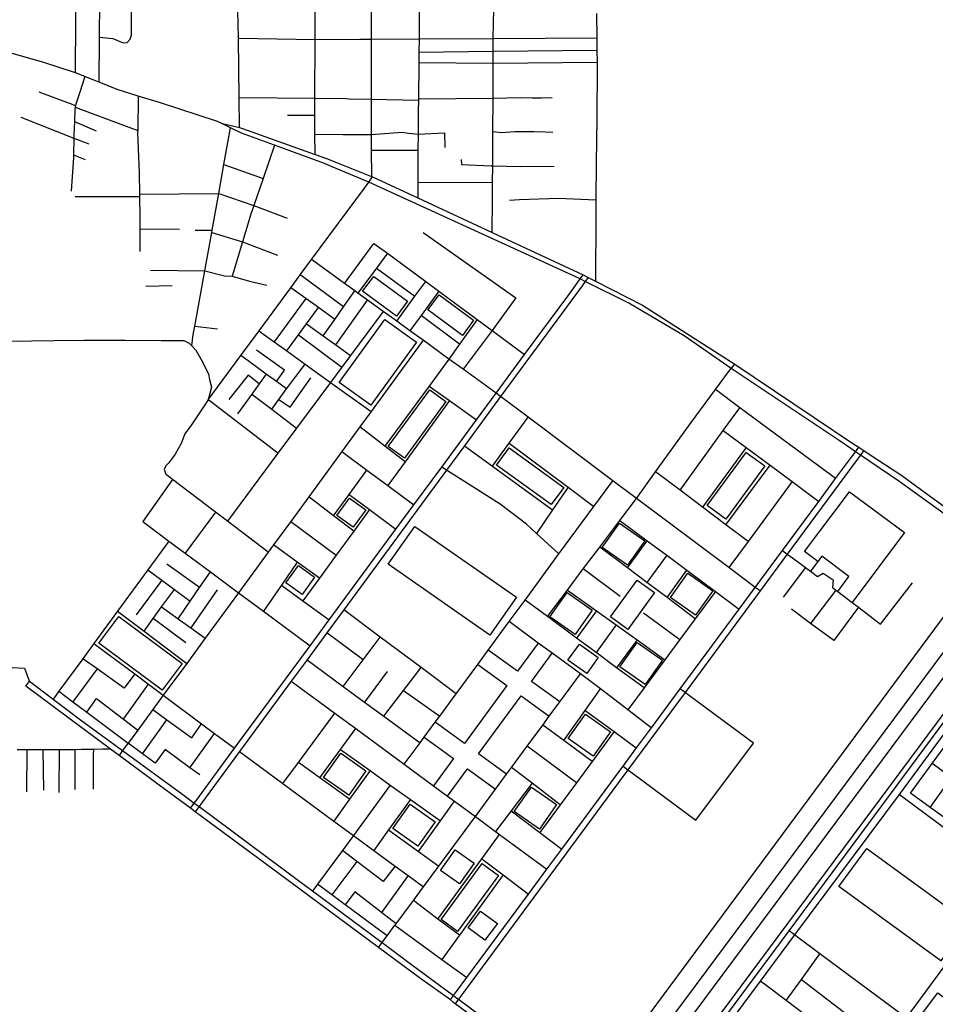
# Model space of a CAD drawing. Header units: millimetres. Extents: x 664923 to 767831, y 3118803 to 3207600.
# Tile 185 of 256: x 700578 to 701937, y 3177991 to 3179452. Entities that reach past the tile are written whole.
import ezdxf

# ---------------------------------------------------------------- set-up
doc = ezdxf.new("R2010")
doc.units = ezdxf.units.MM
for name, color, linetype in [('parks', 8, 'Continuous'), ('roads_2', 2, 'Continuous'), ('roads_3', 3, 'Continuous')]:
    doc.layers.add(name, color=color, linetype=linetype)

msp = doc.modelspace()

# ---------------------------------------------------------------- linework, layer by layer
at = {"layer": 'parks'}
for points in [[(701087.04, 3179049.37), (701103.46, 3179071.4), (701153.66, 3179034.35), (701137.23, 3179012.32), (701087.04, 3179049.37)], [(701183.92, 3179021.53), (701200.62, 3179043.96), (701251.74, 3179006.25), (701235.04, 3178983.83), (701183.92, 3179021.53)], [(701052.15, 3178914), (701119.92, 3179007.51), (701167.2, 3178973.59), (701099.44, 3178880.09), (701052.15, 3178914)], [(701124.92, 3178818.75), (701186.7, 3178903.16), (701210.76, 3178885.74), (701148.99, 3178801.31), (701124.92, 3178818.75)], [(701367.02, 3178732.74), (701285.89, 3178791.35), (701304.38, 3178816.69), (701385.52, 3178758.08), (701367.02, 3178732.74)], [(701598.48, 3178731.21), (701656.47, 3178810.11), (701684.05, 3178790.05), (701626.05, 3178711.16), (701598.48, 3178731.21)], [(701049, 3178716.32), (701067.68, 3178742.12), (701091.81, 3178724.82), (701073.13, 3178699.02), (701049, 3178716.32)], [(701442.67, 3178668.72), (701468.35, 3178704.97), (701505.68, 3178678.8), (701480.01, 3178642.55), (701442.67, 3178668.72)], [(701275.92, 3178538.7), (701125.07, 3178644.05), (701164.73, 3178700.26), (701315.58, 3178594.92), (701275.92, 3178538.7)], [(700972.96, 3178616.4), (700991.64, 3178642.2), (701015.78, 3178624.9), (700997.09, 3178599.1), (700972.96, 3178616.4)], [(701543.84, 3178594.54), (701569.51, 3178630.79), (701606.85, 3178604.62), (701581.17, 3178568.37), (701543.84, 3178594.54)], [(701454.87, 3178565.9), (701494.4, 3178620.64), (701520.27, 3178602.15), (701480.74, 3178547.41), (701454.87, 3178565.9)], [(701552.96, 3177943.14), (701579.25, 3177923.79), (702079.26, 3178596.6), (702052.97, 3178615.93), (701552.96, 3177943.14)], [(701364.94, 3178565.8), (701390.61, 3178602.07), (701427.95, 3178575.9), (701402.28, 3178539.64), (701364.94, 3178565.8)], [(700789.37, 3178457.23), (700695.46, 3178527.05), (700725.07, 3178566.44), (700818.97, 3178496.62), (700789.37, 3178457.23)], [(701469.05, 3178491.68), (701494.72, 3178527.94), (701532.06, 3178501.77), (701506.39, 3178465.52), (701469.05, 3178491.68)], [(701391.76, 3178501.46), (701408.79, 3178525.41), (701436.8, 3178505.71), (701419.77, 3178481.76), (701391.76, 3178501.46)], [(701392.11, 3178385.37), (701417.78, 3178421.63), (701455.13, 3178395.46), (701429.45, 3178359.2), (701392.11, 3178385.37)], [(701029.05, 3178327.34), (701054.72, 3178363.59), (701092.06, 3178337.42), (701066.39, 3178301.17), (701029.05, 3178327.34)], [(701312.02, 3178277.06), (701337.69, 3178313.31), (701375.04, 3178287.14), (701349.36, 3178250.88), (701312.02, 3178277.06)], [(701131.83, 3178251.71), (701157.51, 3178287.98), (701194.85, 3178261.8), (701169.18, 3178225.55), (701131.83, 3178251.71)], [(701231, 3178169.82), (701202.81, 3178189.58), (701224.44, 3178220.1), (701252.63, 3178200.33), (701231, 3178169.82)], [(701835.52, 3178222.16), (701986.75, 3178111.68), (701945.16, 3178055.35), (701793.94, 3178165.85), (701835.52, 3178222.16)], [(701203.62, 3178116.71), (701264.6, 3178199.63), (701288.9, 3178181.95), (701227.91, 3178099.03), (701203.62, 3178116.71)], [(701243.6, 3178104.15), (701262.19, 3178129.03), (701287.02, 3178110.66), (701268.43, 3178085.78), (701243.6, 3178104.15)]]:
    msp.add_lwpolyline(points, close=True, dxfattribs=at)
at = {"layer": 'roads_2'}
for points in [[(701419.51, 3177850.23), (701424.72, 3177857.25), (701956.19, 3178574.95), (702010.31, 3178647.46), (702023.91, 3178665.69), (702029.01, 3178672.52), (702049.22, 3178699.57), (702454.24, 3179241.71), (702461.27, 3179250.75), (702563.91, 3179389.17), (702783.13, 3179794.7), (702789.07, 3179805.69), (702812.19, 3179848.47), (702835.29, 3179891.21)], [(702861.45, 3179879.97), (702834.98, 3179831.57), (702811.92, 3179789.42), (702805.9, 3179778.42), (702584.12, 3179373.02), (702483.27, 3179234.52), (702476.37, 3179225.51), (702309.3, 3178998.24), (702074.61, 3178682.46), (702054.03, 3178654.77), (702049.04, 3178648.04), (702035.81, 3178630.25), (701980.08, 3178555.25), (701448.56, 3177840.56), (701443.66, 3177833.98)], [(700877.25, 3179298.81), (700904.22, 3179292.13), (700909, 3179290.95), (701016.45, 3179252.43), (701035.12, 3179245.73), (701045.77, 3179241.48), (701100.43, 3179219.68), (701101.7, 3179219.17), (701168.79, 3179187.92), (701279.12, 3179136.54), (701414.45, 3179073.52), (701421.88, 3179069.72), (701432.49, 3179064.3), (701502.39, 3179028.56), (701639.39, 3178940.93), (701816.29, 3178822.51), (701823.53, 3178817.67), (701830.88, 3178812.81), (701837.39, 3178808.51), (701887.34, 3178775.52), (701988.95, 3178701.64)], [(701983.76, 3178694.62), (701882.86, 3178767.33), (701825.98, 3178806.15), (701823.05, 3178808.15), (701818.7, 3178811.12), (701811.61, 3178815.97), (701794.18, 3178827.86), (701633.8, 3178934.45), (701564.41, 3178982.9), (701482.08, 3179031.53), (701417.54, 3179063.82), (701410.05, 3179067.54), (701096.42, 3179211.1), (701042.09, 3179233.93), (701030.57, 3179238.78), (700956.23, 3179265.91), (700907.12, 3179283.83), (700890.95, 3179291.94), (700877.25, 3179298.81)], [(701389.45, 3177870.47), (701224.46, 3177991.48), (701222.14, 3177993.33), (701217.25, 3177997.24), (701171.52, 3178030.32), (701110.76, 3178075.3), (700963.35, 3178184.43), (700838.56, 3178276.59), (700831.42, 3178281.73), (700785.19, 3178316.03), (700725.61, 3178360.26), (700713.08, 3178369.57), (700586.94, 3178463.23), (700592.39, 3178470.41)], [(700592.39, 3178470.41), (700627.53, 3178443.77), (700668.2, 3178412.93), (700730.82, 3178367.34), (700820.31, 3178302.15), (700837.22, 3178289.61), (700844.27, 3178284.35), (700993.98, 3178173.12), (701012.86, 3178159.1), (701116.06, 3178082.45), (701159.68, 3178050.06), (701222.05, 3178003.75), (701226.98, 3178000.1), (701229.47, 3177998.26), (701327.14, 3177925.77)]]:
    msp.add_lwpolyline(points, dxfattribs=at)
at = {"layer": 'roads_3'}
for points in [[(700660.8, 3179373.34), (700661.69, 3179530.78), (700662.3, 3179636.58), (700663.34, 3179819.21), (700663.8, 3179901.22), (700664.1, 3179954.02), (700663.92, 3180001.27), (700663.2, 3180181.13), (700662.7, 3180304.7), (700661.73, 3180546.59), (700661.75, 3180610.32), (700661.51, 3180657.1), (700661.8, 3180702.08), (700661.81, 3180725.07), (700661.82, 3180764.85), (700661.84, 3180786.9), (700661.85, 3180811.33), (700661.86, 3180838.08), (700661.88, 3180859.85), (700661.89, 3180902.2)], [(700695.94, 3179359.7), (700696.51, 3179426.32), (700697.42, 3179533.74), (700697.64, 3179558.48), (700698.1, 3179611.99), (700698.3, 3179636.19), (700698.64, 3179675.35), (700699, 3179716.72), (700699.36, 3179759.28), (700699.67, 3179795.9), (700699.87, 3179818.69), (700700.38, 3179900.55), (700698.31, 3180000.63), (700697.27, 3180179.81), (700696.57, 3180304.87), (700696.66, 3180546.86)], [(701279.12, 3179136.54), (701279.89, 3179184.75), (701280.02, 3179210.99), (701280.13, 3179235.61), (701280.37, 3179286.45), (701280.6, 3179335.68), (701280.84, 3179387.81), (701280.92, 3179405.64), (701281.01, 3179424.48), (701281.81, 3179468.14), (701282.46, 3179502.96), (701283.05, 3179534.97), (701283.03, 3179561.26), (701283.02, 3179563.94), (701282.95, 3179637.25), (701282.89, 3179694.08), (701281.56, 3179748.4), (701281.08, 3179767.88), (701280.61, 3179787.06), (701280.56, 3179789.21), (701281.27, 3179825.09), (701281.26, 3179860.7), (701282.37, 3179880.73), (701282.75, 3179899.78)], [(700904.22, 3179292.13), (700903.75, 3179336.72), (700903.3, 3179378.72), (700902.61, 3179424.89), (700901.99, 3179466.51), (700901.71, 3179485.14), (700901.55, 3179495.97), (700901.21, 3179518.78), (700900.96, 3179535.45), (700901.02, 3179537.61), (700901.47, 3179555.2), (700901.61, 3179560.58), (700901.8, 3179614.36), (700902.99, 3179674.99), (700902.7, 3179691.4)], [(700696.51, 3179426.32), (700716.28, 3179424.49), (700731.63, 3179417.83), (700737.6, 3179418.67), (700742.27, 3179423.23), (700743.99, 3179429.2), (700744.05, 3179447.39), (700743.51, 3179494.92), (700743.12, 3179529.1), (700742.93, 3179534.46)], [(701100.03, 3179533.15), (701099.97, 3179423.51), (701099.96, 3179409.98), (701099.73, 3179334.18), (701099.57, 3179281.72), (701099.52, 3179266.17), (701099.67, 3179258.81), (701100.43, 3179219.68)], [(701170.69, 3179535.21), (701170.88, 3179423.89), (701170.64, 3179404.28), (701170.45, 3179388.99), (701169.79, 3179334.81), (701169.76, 3179332.91), (701169.57, 3179316.63), (701169.36, 3179282.67), (701169.21, 3179258.91), (701168.93, 3179210.51), (701168.79, 3179187.92)], [(700877.25, 3179298.81), (700871.79, 3179301.03), (700786.95, 3179328.73), (700753.8, 3179339.05), (700722.89, 3179348.67), (700695.94, 3179359.7), (700690.81, 3179361.81), (700674.66, 3179368.02), (700660.8, 3179373.34), (700659.24, 3179373.94), (700613.88, 3179388.62), (700556.29, 3179405.39), (700547.29, 3179408.01), (700500.29, 3179420.75), (700474.3, 3179427.8), (700408.75, 3179445.69), (700407.02, 3179446.15), (700398.66, 3179448.35), (700345.33, 3179462.38)], [(701016.45, 3179252.43), (701016.11, 3179282.4), (701016.01, 3179290.34), (701016.09, 3179310.6), (701016.2, 3179335.71), (701016.54, 3179423.09), (701016.7, 3179463.56)], [(701434.38, 3179461.44), (701434.66, 3179425.32), (701434.81, 3179407), (701434.95, 3179389.3), (701434.97, 3179384.82), (701434.9, 3179304.79), (701433.46, 3179240.26), (701433.21, 3179184.55), (701433.12, 3179161.32), (701432.49, 3179064.3)], [(700902.61, 3179424.89), (701016.54, 3179423.09), (701082.88, 3179423.42), (701099.97, 3179423.51), (701170.88, 3179423.89), (701281.01, 3179424.48), (701434.66, 3179425.32)], [(701170.64, 3179404.28), (701280.92, 3179405.64), (701434.81, 3179407)], [(701170.45, 3179388.99), (701280.84, 3179387.81), (701434.95, 3179389.3)], [(700674.66, 3179368.02), (700667.19, 3179344.93), (700661.3, 3179327), (700660.89, 3179324.78), (700660.52, 3179322.69), (700659.88, 3179319.08), (700659.25, 3179301.5), (700658.54, 3179281.51), (700658.45, 3179276.52), (700657.99, 3179251.64), (700657.92, 3179247.8), (700654.24, 3179197.93)], [(700606.55, 3179345.24), (700660.89, 3179324.78)], [(700753.8, 3179339.05), (700753.19, 3179287.66), (700753.16, 3179284.86), (700755.18, 3179224.88), (700755.84, 3179193.49), (700755.91, 3179189.85), (700756.54, 3179159.67), (700756.55, 3179141.8), (700756.57, 3179108.5)], [(700903.75, 3179336.72), (701016.2, 3179335.71), (701062.23, 3179335.17), (701067.04, 3179335.05), (701099.73, 3179334.18), (701169.76, 3179332.91)], [(701169.79, 3179334.81), (701280.6, 3179335.68), (701321.85, 3179336.67), (701338.8, 3179336.38), (701352.57, 3179336.26), (701368.28, 3179336.65)], [(700660.52, 3179322.69), (700753.19, 3179287.66)], [(700579.77, 3179307.92), (700658.45, 3179276.52), (700680.88, 3179268.24)], [(700975.74, 3179310.6), (701016.09, 3179310.6)], [(700659.25, 3179301.5), (700691.59, 3179287.46)], [(700833.57, 3178968.04), (700835.74, 3178984.93), (700838.04, 3178997.63), (700852.74, 3179079.42), (700863.04, 3179136.68), (700863.61, 3179139.84), (700873.43, 3179194.43), (700881.15, 3179237.39), (700890.95, 3179291.94)], [(701016.11, 3179282.4), (701057.55, 3179282.06), (701099.57, 3179281.72)], [(701099.57, 3179281.72), (701145.93, 3179285.19), (701154.96, 3179284.02), (701169.36, 3179282.67), (701208.55, 3179284.55), (701209.27, 3179262.78)], [(701280.37, 3179286.45), (701293.5, 3179284.77), (701312.8, 3179286.57), (701327.88, 3179286.49), (701341.76, 3179286.47), (701357.97, 3179286.07), (701369.27, 3179285.23)], [(700956.23, 3179265.91), (700939.28, 3179216.47), (700925.62, 3179176.63), (700921.23, 3179163.84), (700908.85, 3179122.56), (700893.53, 3179071.44)], [(701099.67, 3179258.81), (701169.21, 3179258.91)], [(700657.99, 3179251.64), (700675.43, 3179244.83)], [(701233.2, 3179245.02), (701234.01, 3179237.32), (701277.83, 3179235.67), (701280.13, 3179235.61), (701320.63, 3179234.6), (701371.33, 3179234.99)], [(700881.15, 3179237.39), (700939.28, 3179216.47)], [(700857.98, 3178888.05), (700906.36, 3178953.78), (700933.26, 3178990.34), (700980.48, 3179054.49), (700994.51, 3179073.53), (701011.2, 3179096.21), (701089.81, 3179202.2), (701096.42, 3179211.1), (701101.7, 3179219.17)], [(701168.93, 3179210.51), (701280.02, 3179210.99)], [(700660.37, 3179190.1), (700755.91, 3179189.85)], [(700755.84, 3179193.49), (700873.43, 3179194.43), (700925.62, 3179176.63), (700974.94, 3179157.63)], [(701433.21, 3179184.55), (701377.94, 3179186.86), (701320.05, 3179185.01), (701305.25, 3179184.06)], [(700756.55, 3179141.8), (700815.1, 3179141.23)], [(700838.58, 3179139.97), (700863.61, 3179139.84)], [(700863.04, 3179136.68), (700908.85, 3179122.56), (700960.74, 3179102.76)], [(701177.04, 3179136.64), (701314.42, 3179039.65), (701279.32, 3178990.9), (701236.2, 3178933.37)], [(701060.26, 3179060.71), (701103.93, 3179120.28)], [(701103.93, 3179120.28), (701123.84, 3179105.58), (701180.76, 3179063.59), (701199.94, 3179049.44), (701256.94, 3179007.39), (701279.32, 3178990.9), (701327.47, 3178955.38)], [(701123.84, 3179105.58), (701107.5, 3179083.45), (701080.09, 3179046.35)], [(701677, 3178604.38), (701669.86, 3178609.72), (701665.93, 3178612.66), (701630.66, 3178639.06), (701493.46, 3178741.74), (701458.44, 3178767.95), (701332.6, 3178862.35), (701291.85, 3178892.91), (701285.17, 3178897.93), (701236.2, 3178933.37), (701215.08, 3178948.66), (701176.67, 3178976.46), (701157.08, 3178990.64), (701137.61, 3179004.72), (701117.62, 3179019.19), (701094.4, 3179036), (701080.09, 3179046.35), (701075.51, 3179049.67), (701060.26, 3179060.71), (701014.51, 3179093.82), (701011.2, 3179096.21)], [(701107.5, 3179083.45), (701164.78, 3179041.79)], [(700772.02, 3179080.56), (700852.74, 3179079.42), (700882.16, 3179072.38), (700893.53, 3179071.44), (700919.24, 3179064.17), (700944.74, 3179058.48)], [(700831.42, 3178281.73), (700837.22, 3178289.61), (700840.85, 3178294.54), (700897.05, 3178370.86), (701009.16, 3178523.09), (701037.43, 3178561.49), (701136.44, 3178695.96), (701163.23, 3178732.33), (701204.42, 3178788.27), (701255.88, 3178858.16), (701285.17, 3178897.93), (701327.47, 3178955.38), (701391.42, 3179042.22), (701405.26, 3179061.03), (701410.05, 3179067.54), (701414.45, 3179073.52)], [(701421.88, 3179069.72), (701417.54, 3179063.82), (701412.66, 3179057.18), (701398.94, 3179038.53), (701291.85, 3178892.91), (701238.26, 3178820.04), (701211.54, 3178783.72), (701058.95, 3178576.25), (701033.88, 3178542.15), (701004.53, 3178502.24), (700981.23, 3178470.56), (700904.22, 3178365.87), (700847.92, 3178289.32), (700844.27, 3178284.35), (700838.56, 3178276.59)], [(701058.84, 3179025.99), (700997.79, 3179071.11), (700994.51, 3179073.53)], [(700765.29, 3179056.68), (700804.35, 3179057.87)], [(701045.81, 3179007.47), (701021.5, 3179024.96), (701002.7, 3179038.5), (700983.8, 3179052.11), (700980.48, 3179054.49)], [(701137.61, 3179004.72), (701164.78, 3179041.79), (701180.76, 3179063.59)], [(701002.7, 3179038.5), (700955.84, 3178974.13)], [(701028.54, 3178982.93), (701045.81, 3179007.47), (701058.84, 3179025.99), (701075.51, 3179049.67)], [(701199.94, 3179049.44), (701173.74, 3179013.49), (701157.08, 3178990.64)], [(700974.34, 3178960.86), (700991.9, 3178984.73), (701003.73, 3179000.81), (701021.5, 3179024.96)], [(701047.07, 3178969.56), (701094.4, 3179036)], [(701117.62, 3179019.19), (701069.01, 3178953.74), (701056.14, 3178936.41), (701039.55, 3178914.05), (700989.15, 3178846.19), (700961.44, 3178808.87), (700886.42, 3178707.83)], [(701230.64, 3178970.5), (701173.74, 3179013.49)], [(700838.04, 3178997.63), (700871.6, 3178993.49)], [(701003.73, 3179000.81), (701028.54, 3178982.93), (701047.07, 3178969.56), (701069.01, 3178953.74)], [(701256.94, 3179007.39), (701230.64, 3178970.5), (701215.08, 3178948.66)], [(700933.26, 3178990.34), (700936.57, 3178987.97), (700955.84, 3178974.13), (700974.34, 3178960.86), (701001.68, 3178941.23), (701039.55, 3178914.05), (701099.62, 3178870.95)], [(700991.9, 3178984.73), (701056.14, 3178936.41)], [(700563.16, 3178975.03), (700629.31, 3178976.35), (700673.18, 3178976.62), (700735.34, 3178976.48), (700788, 3178976.41), (700821.88, 3178976.28), (700829.52, 3178972.04), (700833.57, 3178968.04), (700839.68, 3178962.03), (700849.48, 3178944.74), (700858.09, 3178926.22), (700859.98, 3178918.48), (700862.81, 3178906.9), (700857.98, 3178888.05), (700833.06, 3178850.85), (700823.06, 3178837.82), (700817.94, 3178823.42), (700808.95, 3178807.26), (700799.53, 3178794.79), (700796.99, 3178792), (700795.11, 3178789.93), (700792.7, 3178784.73), (700792.95, 3178783.87), (700794.78, 3178777.51)], [(701176.67, 3178976.46), (701099.62, 3178870.95), (701082.71, 3178847.79), (701056.08, 3178811.31), (701007.12, 3178744.28), (700980.39, 3178707.65), (700954.85, 3178672.68), (700946.92, 3178661.82), (700903, 3178601.68)], [(700974.28, 3178904.18), (700959.36, 3178915.07), (700944.09, 3178926.23), (700909.63, 3178951.39), (700906.36, 3178953.78)], [(700959.36, 3178915.07), (700971.06, 3178932.28), (700929.77, 3178961.95)], [(700952.06, 3178874.11), (700962.85, 3178888.72), (700974.28, 3178904.18), (701001.68, 3178941.23)], [(701215.08, 3178948.66), (701185.61, 3178908.59), (701119.83, 3178819.22)], [(701493.46, 3178741.74), (701521.79, 3178781.16), (701574.55, 3178854.55), (701610.61, 3178903.19), (701617.7, 3178912.74), (701630.21, 3178929.61), (701633.8, 3178934.45), (701639.39, 3178940.93)], [(700933.73, 3178912), (700917.08, 3178924.86), (700888.71, 3178888.52)], [(700944.09, 3178926.23), (700933.73, 3178912), (700922.39, 3178896.44), (700901.2, 3178867.38)], [(700962.85, 3178888.72), (700979.65, 3178877.02), (701010.13, 3178920.53)], [(701185.61, 3178908.59), (701215.8, 3178886.92), (701255.88, 3178858.16)], [(700922.39, 3178896.44), (700952.06, 3178874.11), (700989.15, 3178846.19)], [(701789.14, 3178771.12), (701782.82, 3178775.79), (701646.86, 3178876.37), (701610.61, 3178903.19)], [(700961.44, 3178808.87), (700861.18, 3178885.6), (700857.98, 3178888.05)], [(701215.8, 3178886.92), (701150.08, 3178795.95), (701124.65, 3178760.76)], [(701558.15, 3178753.76), (701622.38, 3178842.54), (701646.86, 3178876.37)], [(701279.81, 3178789.79), (701304.52, 3178823.76), (701332.6, 3178862.35)], [(701150.08, 3178795.95), (701119.83, 3178819.22), (701082.71, 3178847.79)], [(701622.38, 3178842.54), (701656.1, 3178817.51), (701691.76, 3178791.02), (701724.57, 3178766.67), (701758.33, 3178741.6), (701764.14, 3178737.29)], [(701238.26, 3178820.04), (701279.81, 3178789.79), (701369.05, 3178724.76)], [(701304.52, 3178823.76), (701392.01, 3178758.22), (701430.21, 3178729.57)], [(701056.08, 3178811.31), (701093.41, 3178783.79), (701124.65, 3178760.76), (701163.23, 3178732.33)], [(701217.25, 3177997.24), (701222.05, 3178003.75), (701226.44, 3178009.69), (701241.73, 3178030.38), (701333.43, 3178154.45), (701360.58, 3178191.19), (701382.67, 3178221.08), (701470.68, 3178340.17), (701473.64, 3178344.18), (701493.7, 3178371.32), (701515.8, 3178401.23), (701558.46, 3178458.96), (701645.98, 3178577.4), (701669.86, 3178609.72), (701710.26, 3178664.37), (701764.14, 3178737.29), (701789.14, 3178771.12), (701812.66, 3178802.96), (701816.38, 3178807.99), (701818.7, 3178811.12), (701823.53, 3178817.67)], [(701830.88, 3178812.81), (701827.53, 3178808.26), (701825.98, 3178806.15), (701819.73, 3178797.69), (701717.39, 3178659.07), (701677, 3178604.38), (701565.69, 3178453.62), (701480.9, 3178338.79), (701233.98, 3178004.36), (701229.47, 3177998.26), (701224.46, 3177991.48)], [(701656.1, 3178817.51), (701591.31, 3178728.78)], [(701625.92, 3178702.72), (701691.76, 3178791.02)], [(700946.92, 3178661.82), (700886.42, 3178707.83), (700868.92, 3178721.13), (700804.94, 3178769.78), (700796.35, 3178776.31), (700794.78, 3178777.51)], [(701044.07, 3178716.11), (701066.95, 3178747.49), (701093.41, 3178783.79)], [(701378.49, 3178659.28), (701345.13, 3178689.9), (701330.31, 3178703.41), (701291.02, 3178733.01), (701211.54, 3178783.72), (701204.42, 3178788.27)], [(701659.11, 3178677.72), (701625.92, 3178702.72), (701591.31, 3178728.78), (701558.15, 3178753.76), (701521.79, 3178781.16)], [(700804.94, 3178769.78), (700761.01, 3178707.5)], [(701148.9, 3178347.08), (701172.21, 3178378.79), (701178.44, 3178387.27), (701194.76, 3178409.46), (701201.48, 3178418.61), (701225.94, 3178451.87), (701257.98, 3178495.43), (701273.61, 3178516.7), (701304.57, 3178558.8), (701328.15, 3178590.85), (701378.49, 3178659.28), (701430.21, 3178729.57), (701458.44, 3178767.95)], [(701724.57, 3178766.67), (701659.11, 3178677.72), (701630.66, 3178639.06)], [(701066.95, 3178747.49), (701097.07, 3178725.16), (701136.44, 3178695.96)], [(701392.01, 3178758.22), (701369.05, 3178724.76), (701345.13, 3178689.9)], [(701762.83, 3178648.31), (701743.06, 3178662.97), (701809.58, 3178751.69), (701891.28, 3178691.07), (701813.48, 3178587.3)], [(701073.94, 3178693.34), (701044.07, 3178716.11), (701007.12, 3178744.28)], [(701361.25, 3178566.39), (701390.93, 3178605.75), (701414.57, 3178637.11), (701439, 3178669.51), (701468.79, 3178709.02), (701493.46, 3178741.74)], [(700868.92, 3178721.13), (700823.59, 3178660.47)], [(701097.07, 3178725.16), (701073.94, 3178693.34), (701047.71, 3178657.26), (701023, 3178623.26), (700998.55, 3178589.63)], [(700761.01, 3178707.5), (700799.58, 3178678.25), (700823.59, 3178660.47), (700861.24, 3178632.6), (700903, 3178601.68), (700939.86, 3178574.4), (701009.16, 3178523.09)], [(700980.39, 3178707.65), (701047.71, 3178657.26)], [(701468.79, 3178709.02), (701509.25, 3178678.96), (701538.34, 3178657.36), (701568.36, 3178635.06), (701610.93, 3178603.43), (701642.51, 3178579.98), (701645.98, 3178577.4)], [(700799.58, 3178678.25), (700768.43, 3178635.79), (700723.43, 3178574.47), (700688.03, 3178526.22), (700671.61, 3178503.83), (700636.07, 3178455.4), (700631.51, 3178449.19), (700627.53, 3178443.77)], [(701479.97, 3178638.72), (701509.25, 3178678.96)], [(701023, 3178623.26), (700990.09, 3178647.13), (700954.85, 3178672.68)], [(701580.86, 3178562.91), (701538.9, 3178594.45), (701509.12, 3178616.81), (701479.97, 3178638.72), (701439, 3178669.51)], [(701710.26, 3178664.37), (701717.39, 3178659.07), (701724.86, 3178653.54), (701744.44, 3178639.01), (701751.78, 3178633.56), (701762.1, 3178625.9), (701770.43, 3178630.68), (701785.52, 3178621.11), (701784.44, 3178609.44)], [(700845, 3178609.27), (700796.64, 3178643.9)], [(700990.09, 3178647.13), (700966.43, 3178612.87), (700939.86, 3178574.4)], [(701538.34, 3178657.36), (701509.12, 3178616.81)], [(701792.21, 3178603.52), (701808.9, 3178625.81), (701768.46, 3178655.82), (701762.83, 3178648.31), (701751.78, 3178633.56)], [(700768.43, 3178635.79), (700788.9, 3178620.5), (700807.63, 3178606.52), (700830.96, 3178589.11)], [(700813.12, 3178563.15), (700830.96, 3178589.11), (700845, 3178609.27), (700861.24, 3178632.6)], [(701469.53, 3178595.96), (701414.57, 3178637.11)], [(701538.9, 3178594.45), (701568.36, 3178635.06)], [(701744.44, 3178639.01), (701711.01, 3178595.13)], [(700788.9, 3178620.5), (700751.14, 3178569.09)], [(701784.44, 3178609.44), (701789.36, 3178605.69), (701792.21, 3178603.52), (701813.48, 3178587.3), (701822.95, 3178580.08), (701855.62, 3178555.16), (701903, 3178616.64)], [(700903, 3178601.68), (700853.53, 3178534.34), (700825.97, 3178496.84), (700791.21, 3178449.53), (700775.7, 3178428.42), (700753.29, 3178397.91), (700739, 3178378.46), (700734.82, 3178372.77), (700730.82, 3178367.34), (700725.61, 3178360.26)], [(700762.6, 3178544.81), (700776.23, 3178563.52), (700788.66, 3178580.57), (700807.63, 3178606.52)], [(700870.93, 3178606.2), (700831.93, 3178549.73)], [(700966.43, 3178612.87), (700998.55, 3178589.63), (701037.43, 3178561.49)], [(701390.93, 3178605.75), (701434.04, 3178574.96), (701463.5, 3178553.92), (701494.62, 3178531.69), (701535.84, 3178502.26)], [(701610.93, 3178603.43), (701580.86, 3178562.91), (701558, 3178532.12), (701535.84, 3178502.26), (701504.77, 3178460.4), (701480.66, 3178427.9)], [(701488.61, 3177779.54), (701491.6, 3177792.02), (701719.99, 3178099.79), (701952.83, 3178413.58), (702087.65, 3178595.28), (702099.56, 3178611.33)], [(702108.13, 3178605.1), (702096.43, 3178589.36), (702080.68, 3178568.16), (702005.72, 3178467.29), (701961.24, 3178407.42), (701883.22, 3178302.44), (701728.14, 3178093.75), (701677.29, 3178025.33), (701651.26, 3177990.31), (701574.05, 3177886.41), (701524.57, 3177819.83), (701497.46, 3177783.35), (701488.61, 3177779.54)], [(701789.36, 3178605.69), (701752.01, 3178556.25)], [(701504.77, 3178460.4), (701464.1, 3178490.44), (701433.63, 3178512.95), (701404.4, 3178534.54), (701361.25, 3178566.39), (701328.15, 3178590.85)], [(700723.43, 3178574.47), (700762.6, 3178544.81), (700825.97, 3178496.84)], [(700788.66, 3178580.57), (700813.12, 3178563.15), (700831.93, 3178549.73), (700853.53, 3178534.34)], [(701225.94, 3178451.87), (701173.8, 3178490.7), (701112.95, 3178536.02), (701058.95, 3178576.25)], [(701434.04, 3178574.96), (701404.4, 3178534.54)], [(701504.06, 3178572.14), (701558, 3178532.12)], [(701822.95, 3178580.08), (701786.56, 3178530.67), (701752.01, 3178556.25), (701723.46, 3178577.39)], [(700824.57, 3178527.2), (700776.23, 3178563.52)], [(701515.8, 3178401.23), (701514.91, 3178401.9), (701480.66, 3178427.9), (701439.91, 3178458.84), (701410.2, 3178481.39), (701368.57, 3178511.89), (701347.83, 3178527.08), (701304.57, 3178558.8)], [(701087.77, 3178502.24), (701033.88, 3178542.15)], [(701463.5, 3178553.92), (701433.63, 3178512.95)], [(701058.28, 3178462.66), (701087.77, 3178502.24), (701112.95, 3178536.02)], [(701347.83, 3178527.08), (701317.06, 3178485.15), (701273.61, 3178516.7)], [(701494.62, 3178531.69), (701464.1, 3178490.44)], [(700688.03, 3178526.22), (700748.73, 3178481.11), (700769.13, 3178465.95), (700791.21, 3178449.53), (700848.08, 3178407.26), (700867.27, 3178392.99), (700897.05, 3178370.86)], [(700748.73, 3178481.11), (700733.31, 3178460.19), (700693.04, 3178488.67), (700671.61, 3178503.83)], [(701004.53, 3178502.24), (701058.28, 3178462.66), (701089.84, 3178439.43), (701118.31, 3178418.47), (701172.21, 3178378.79)], [(701379.6, 3178439.73), (701337.86, 3178470.04), (701368.57, 3178511.89)], [(699832.62, 3178479.81), (699879.87, 3178482.08), (699933.69, 3178485.67), (699969.01, 3178487.24), (699972.93, 3178487.1), (699993.71, 3178486.36), (700000.97, 3178486.1), (700012.62, 3178486), (700015.71, 3178485.97), (700058.26, 3178485.63), (700067.42, 3178485.66), (700115.05, 3178485.87), (700146.77, 3178486.67), (700208.14, 3178488.21), (700234.85, 3178488.45), (700300.02, 3178489.05), (700428.01, 3178489.32), (700567.42, 3178491), (700584.99, 3178489.84), (700592.27, 3178470.72), (700592.39, 3178470.41)], [(700693.04, 3178488.67), (700657.03, 3178439.65)], [(701123.64, 3178484.81), (701089.84, 3178439.43)], [(701118.31, 3178418.47), (701147.67, 3178456.68), (701173.8, 3178490.7)], [(701257.98, 3178495.43), (701301.18, 3178464.06), (701238.05, 3178378.02), (701194.76, 3178409.46)], [(700981.23, 3178470.56), (701045.77, 3178423.03), (701077.04, 3178400.01), (701148.9, 3178347.08), (701192.14, 3178315.24), (701213, 3178299.89), (701223.5, 3178292.15), (701254.44, 3178269.36), (701284.13, 3178247.49), (701290.36, 3178242.91), (701360.58, 3178191.19)], [(701110.76, 3178075.3), (701116.06, 3178082.45), (701120.12, 3178087.94), (701123.63, 3178092.67), (701135.05, 3178108.11), (701136.59, 3178110.19), (701162.32, 3178144.95), (701177.22, 3178165.06), (701200.18, 3178196.08), (701254.44, 3178269.36), (701284.48, 3178310.27), (701300.79, 3178332.46), (701308.09, 3178342.4), (701331.18, 3178373.83), (701354.33, 3178405.33), (701363.97, 3178418.47), (701379.6, 3178439.73), (701410.2, 3178481.39)], [(700636.07, 3178455.4), (700657.03, 3178439.65), (700677.56, 3178424.22), (700739, 3178378.46)], [(700732.19, 3178414.06), (700769.13, 3178465.95)], [(701147.67, 3178456.68), (701201.48, 3178418.61)], [(701385.59, 3178382.2), (701417.44, 3178427.15), (701439.91, 3178458.84)], [(701473.64, 3178344.18), (701480.9, 3178338.79), (701487.78, 3178333.68), (701581.81, 3178263.91), (701667.29, 3178378.64), (701572.31, 3178448.74), (701565.69, 3178453.62), (701558.46, 3178458.96)], [(700677.56, 3178424.22), (700692.28, 3178444.64), (700732.19, 3178414.06), (700753.29, 3178397.91)], [(701300.79, 3178332.46), (701259.11, 3178362.72), (701322.24, 3178448.76), (701363.97, 3178418.47)], [(700775.7, 3178428.42), (700796.69, 3178413.06), (700833.5, 3178386.13), (700848.08, 3178407.26)], [(701417.44, 3178427.15), (701460.24, 3178395.82), (701493.24, 3178371.66), (701493.7, 3178371.32)], [(700760.47, 3178362.58), (700796.69, 3178413.06)], [(700968.83, 3178318.35), (700991.89, 3178349.72), (701045.77, 3178423.03)], [(701023.4, 3178327.09), (701054.37, 3178369.18), (701077.04, 3178400.01)], [(701460.24, 3178395.82), (701427.51, 3178351.21), (701404.4, 3178319.69), (701380.27, 3178286.8), (701350.19, 3178245.73)], [(701427.51, 3178351.21), (701385.59, 3178382.2), (701354.33, 3178405.33)], [(700830.76, 3178342.04), (700867.27, 3178392.99)], [(701178.44, 3178387.27), (701221.86, 3178355.74), (701192.14, 3178315.24)], [(702055.33, 3178328.53), (702010.04, 3178266.39), (701990.23, 3178239.2), (701929.47, 3178283.03), (701900.13, 3178304.19), (701932.13, 3178348.11), (701954.39, 3178378.65), (701965.22, 3178393.52), (702025.2, 3178350.26), (702055.33, 3178328.53)], [(700713.08, 3178369.57), (700700.87, 3178369.52), (700687.41, 3178369.12), (700676.3, 3178368.92), (700669.56, 3178368.81), (700659.73, 3178368.78), (700648.16, 3178368.74), (700636.79, 3178368.51), (700630.13, 3178368.37), (700612.35, 3178368.54), (700605.14, 3178368.61), (700588.55, 3178368.49), (700574.54, 3178368.38)], [(700588.55, 3178368.49), (700588.39, 3178306.38)], [(700612.35, 3178368.54), (700613.35, 3178308.87)], [(700636.79, 3178368.51), (700636.17, 3178305.14)], [(700659.73, 3178368.78), (700660.05, 3178309.68)], [(700687.41, 3178369.12), (700687.34, 3178360.91), (700686.94, 3178310.14)], [(700845.26, 3178331.32), (700830.76, 3178342.04), (700794.21, 3178369.08), (700779.07, 3178348.82), (700760.47, 3178362.58), (700739, 3178378.46)], [(701054.37, 3178369.18), (701098.22, 3178337.69), (701128.06, 3178316.27), (701157.91, 3178294.84), (701202.39, 3178262.9)], [(701404.4, 3178319.69), (701331.18, 3178373.83)], [(700904.22, 3178365.87), (700968.83, 3178318.35), (701044.23, 3178262.88), (701073.56, 3178241.31), (701103.47, 3178219.32), (701135.14, 3178196.01), (701154.45, 3178181.82), (701177.22, 3178165.06)], [(701067.65, 3178295.33), (701023.4, 3178327.09), (700991.89, 3178349.72)], [(701098.22, 3178337.69), (701067.65, 3178295.33), (701044.23, 3178262.88)], [(701213, 3178299.89), (701242.81, 3178340.52), (701284.48, 3178310.27)], [(701380.27, 3178286.8), (701338.46, 3178319.01), (701308.09, 3178342.4)], [(701929.47, 3178283.03), (701949.31, 3178310.77), (701961.27, 3178327.51), (701932.13, 3178348.11)], [(701128.06, 3178316.27), (701073.56, 3178241.31)], [(701338.46, 3178319.01), (701307.44, 3178278.17), (701284.13, 3178247.49)], [(701157.91, 3178294.84), (701125.42, 3178249.77), (701103.47, 3178219.32)], [(702048.18, 3178179.67), (701989.15, 3178223.61), (701889.3, 3178297.93), (701883.22, 3178302.44)], [(701169.88, 3178217.85), (701202.39, 3178262.9), (701223.5, 3178292.15)], [(702126.77, 3178285.95), (702048.18, 3178179.67), (701997.23, 3178110.77), (701973.15, 3178078.22), (701893.82, 3177970.93), (701864.29, 3177930.99), (701853.96, 3177917.01), (701816.12, 3177865.86)], [(701307.44, 3178278.17), (701350.19, 3178245.73), (701382.67, 3178221.08)], [(701125.42, 3178249.77), (701169.88, 3178217.85), (701200.18, 3178196.08)], [(701073.56, 3178241.31), (701057.05, 3178218.94), (701020.19, 3178169.03), (701016.77, 3178164.4), (701012.86, 3178159.1)], [(701198.77, 3178117.38), (701263.93, 3178206.7), (701290.36, 3178242.91)], [(701135.14, 3178196.01), (701117.78, 3178173.33), (701078.35, 3178202.94), (701057.05, 3178218.94)], [(701263.93, 3178206.7), (701295.53, 3178182.95), (701333.43, 3178154.45)], [(701078.35, 3178202.94), (701041.23, 3178153.34)], [(701154.45, 3178181.82), (701114.89, 3178126.99)], [(701295.53, 3178182.95), (701230.7, 3178093.22), (701204.86, 3178057.45)], [(701123.63, 3178092.67), (701061.36, 3178138.34), (701041.23, 3178153.34), (701020.19, 3178169.03)], [(701136.59, 3178110.19), (701114.89, 3178126.99), (701075.43, 3178157.57), (701061.36, 3178138.34)], [(701230.7, 3178093.22), (701198.77, 3178117.38), (701162.32, 3178144.95)], [(701135.05, 3178108.11), (701204.86, 3178057.45), (701241.73, 3178030.38)], [(701893.82, 3177970.93), (701765.82, 3178065.82), (701734.71, 3178088.87), (701728.14, 3178093.75), (701719.99, 3178099.79)], [(701715.57, 3177996.34), (701738.23, 3178027.67), (701765.82, 3178065.82)], [(701803.87, 3177929.44), (701715.57, 3177996.34), (701683.48, 3178020.65), (701677.29, 3178025.33)], [(701738.23, 3178027.67), (701826.11, 3177960.28), (701864.29, 3177930.99)], [(701835.85, 3177868.36), (701865.9, 3177908.35), (701940.58, 3178007.74), (701977.96, 3177980.27), (702013.45, 3177954.18), (702002.31, 3177938.4), (702008.42, 3177932.15), (701914.7, 3177805.09), (701835.85, 3177868.36)]]:
    msp.add_lwpolyline(points, dxfattribs=at)

doc.saveas('drawing.dxf')
